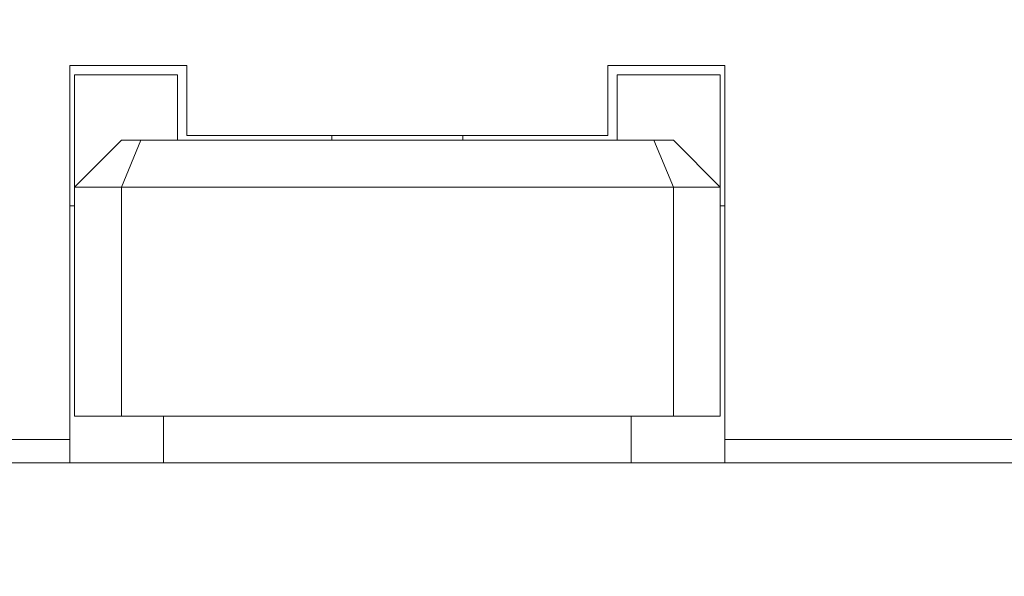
# Model space of a CAD drawing. Header units: millimetres. Extents: x -1114 to 1396, y -630 to 631.
# Tile 63 of 256: x -929 to -908, y -85 to -73. Entities that reach past the tile are written whole.
import ezdxf

# ---------------------------------------------------------------- set-up
doc = ezdxf.new("R2010")
doc.units = ezdxf.units.MM
doc.header["$MEASUREMENT"] = 0
doc.dimstyles.get("Standard").update_dxf_attribs({"dimtxt": 3.5, "dimasz": 0.18, "dimexe": 0.18, "dimexo": 0.0625, "dimgap": 0.09, "dimtad": 0, "dimtih": 1, "dimtoh": 1, "dimdec": 4, "dimzin": 0, "dimdsep": 46, "dimtxsty": 'Standard', "dimcen": 0.09, "dimadec": 0, "dimazin": 0, "dimtfac": 1, "dimtdec": 4, "dimtofl": 0, "dimtmove": 0, "dimatfit": 3, "dimfxl": 0, "dimtolj": 1, "dimtzin": 0, "dimarcsym": 0})

# ---------------------------------------------------------------- blocks, each defined once
blk = doc.blocks.new('*D10')
at = {"color": 0, "lineweight": -2}
for p, q in [((-926.761, -47.588), (-1024.979, -47.588)), ((-1024.799, -47.768), (-1024.799, -63.361)), ((-1024.799, -82.634), (-1024.799, -67.041)), ((-974.287, -82.814), (-1024.979, -82.814))]:
    blk.add_line(p, q, dxfattribs=at)
at = {"color": 0}
for points in [[(-1024.769, -47.768), (-1024.829, -47.768), (-1024.799, -47.588)], [(-1024.829, -82.634), (-1024.769, -82.634), (-1024.799, -82.814)]]:
    blk.add_solid(points, dxfattribs=at)
at = {"layer": 'Defpoints', "color": 0}
for p in [(-926.699, -47.588), (-1024.799, -82.814), (-974.224, -82.814)]:
    blk.add_point(p, dxfattribs=at)
at = {"color": 0, "insert": (-1024.799, -65.201), "char_height": 3.5, "attachment_point": 5}
blk.add_mtext('\\A1;35.2%%p0.5', dxfattribs=at)

msp = doc.modelspace()

# ---------------------------------------------------------------- linework, layer by layer
at = {"lineweight": 18}
msp.add_open_spline([(1038.9843, -629.7647), (1038.9843, -629.7647), (-1111.4882, -629.7647), (-1111.4882, -629.7647), (-1111.4882, -629.7647), (-1111.4882, -629.7647), (-1111.4882, 630.7883), (-1111.4882, 630.7883), (-1111.4882, 630.7883), (-1111.4882, 630.7883), (1038.9843, 630.7883), (1038.9843, 630.7883)], degree=3, knots=[0, 0, 0, 0, 0.3333333, 0.3333333, 0.3333333, 0.3333333, 0.6666667, 0.6666667, 0.6666667, 0.6666667, 1, 1, 1, 1], dxfattribs=at)
for points in [[(-928.2244, -74.3138), (-928.2244, -74.3138), (-928.2244, -82.3138), (-928.2244, -82.3138)], [(-925.7244, -74.3138), (-925.7244, -74.3138), (-928.2244, -74.3138), (-928.2244, -74.3138)], [(-928.1244, -74.5138), (-928.1244, -74.5138), (-928.1244, -76.9138), (-928.1244, -76.9138)], [(-925.9244, -74.5138), (-925.9244, -74.5138), (-928.1244, -74.5138), (-928.1244, -74.5138)], [(-925.9244, -74.5138), (-925.9244, -74.5138), (-925.9244, -75.9138), (-925.9244, -75.9138)], [(-925.7244, -74.3138), (-925.7244, -74.3138), (-925.7244, -75.8138), (-925.7244, -75.8138)], [(-916.7244, -74.3138), (-916.7244, -74.3138), (-916.7244, -75.8138), (-916.7244, -75.8138)], [(-914.2244, -74.3138), (-914.2244, -74.3138), (-916.7244, -74.3138), (-916.7244, -74.3138)], [(-916.5244, -74.5138), (-916.5244, -74.5138), (-914.3244, -74.5138), (-914.3244, -74.5138)], [(-916.5244, -74.5138), (-916.5244, -74.5138), (-916.5244, -75.9138), (-916.5244, -75.9138)], [(-914.3244, -74.5138), (-914.3244, -74.5138), (-914.3244, -76.9138), (-914.3244, -76.9138)], [(-914.2244, -82.3138), (-914.2244, -82.3138), (-914.2244, -74.3138), (-914.2244, -74.3138)], [(-928.1244, -76.9138), (-928.1244, -76.9138), (-927.1244, -75.9138), (-927.1244, -75.9138)], [(-927.1244, -76.9138), (-927.1244, -76.9138), (-926.7101, -75.9138), (-926.7101, -75.9138)], [(-927.1244, -75.9138), (-927.1244, -75.9138), (-926.7101, -75.9138), (-926.7101, -75.9138)], [(-926.7101, -75.9138), (-926.7101, -75.9138), (-915.7386, -75.9138), (-915.7386, -75.9138)], [(-916.7244, -75.8138), (-916.7244, -75.8138), (-925.7244, -75.8138), (-925.7244, -75.8138)], [(-922.6244, -75.8138), (-922.6244, -75.8138), (-922.6244, -75.9139), (-922.6244, -75.9139)], [(-919.8244, -75.9139), (-919.8244, -75.9139), (-919.8244, -75.8138), (-919.8244, -75.8138)], [(-915.7386, -75.9138), (-915.7386, -75.9138), (-915.3244, -75.9138), (-915.3244, -75.9138)], [(-915.3244, -76.9138), (-915.3244, -76.9138), (-915.7386, -75.9138), (-915.7386, -75.9138)], [(-914.3244, -76.9138), (-914.3244, -76.9138), (-915.3244, -75.9138), (-915.3244, -75.9138)], [(-927.1244, -76.9138), (-927.1244, -76.9138), (-928.1244, -76.9138), (-928.1244, -76.9138)], [(-928.1244, -81.8138), (-928.1244, -81.8138), (-928.1244, -76.9138), (-928.1244, -76.9138)], [(-915.3244, -76.9138), (-915.3244, -76.9138), (-927.1244, -76.9138), (-927.1244, -76.9138)], [(-927.1244, -81.8138), (-927.1244, -81.8138), (-927.1244, -76.9138), (-927.1244, -76.9138)], [(-915.3244, -76.9138), (-915.3244, -76.9138), (-915.3244, -81.8138), (-915.3244, -81.8138)], [(-914.3244, -76.9138), (-914.3244, -76.9138), (-915.3244, -76.9138), (-915.3244, -76.9138)], [(-914.3244, -81.8138), (-914.3244, -81.8138), (-914.3244, -76.9138), (-914.3244, -76.9138)], [(-928.2244, -77.3138), (-928.2244, -77.3138), (-928.1244, -77.3138), (-928.1244, -77.3138)], [(-914.3244, -77.3138), (-914.3244, -77.3138), (-914.2244, -77.3138), (-914.2244, -77.3138)], [(-928.1244, -81.8138), (-928.1244, -81.8138), (-927.1244, -81.8138), (-927.1244, -81.8138)], [(-927.1244, -81.8138), (-927.1244, -81.8138), (-915.3244, -81.8138), (-915.3244, -81.8138)], [(-926.2244, -81.8138), (-926.2244, -81.8138), (-926.2244, -82.8138), (-926.2244, -82.8138)], [(-916.2244, -82.8138), (-916.2244, -82.8138), (-916.2244, -81.8138), (-916.2244, -81.8138)], [(-915.3244, -81.8138), (-915.3244, -81.8138), (-914.3244, -81.8138), (-914.3244, -81.8138)], [(-969.2244, -82.3138), (-969.2244, -82.3138), (-928.2244, -82.3138), (-928.2244, -82.3138)], [(-928.2244, -82.3138), (-928.2244, -82.3138), (-928.2244, -82.8138), (-928.2244, -82.8138)], [(-914.2244, -82.8138), (-914.2244, -82.8138), (-914.2244, -82.3138), (-914.2244, -82.3138)], [(-914.2244, -82.3138), (-914.2244, -82.3138), (-869.7244, -82.3138), (-869.7244, -82.3138)], [(-928.2244, -82.8138), (-928.2244, -82.8138), (-969.2244, -82.8138), (-969.2244, -82.8138)], [(-928.2244, -82.8138), (-928.2244, -82.8138), (-926.2244, -82.8138), (-926.2244, -82.8138)], [(-926.2242, -82.8138), (-926.2242, -82.8138), (-916.2245, -82.8138), (-916.2245, -82.8138)], [(-916.2244, -82.8138), (-916.2244, -82.8138), (-914.2244, -82.8138), (-914.2244, -82.8138)], [(-869.7244, -82.8138), (-869.7244, -82.8138), (-914.2244, -82.8138), (-914.2244, -82.8138)]]:
    msp.add_open_spline(points, degree=3, dxfattribs=at)

# ---------------------------------------------------------------- dimensions: what is measured, and where the dimension line sits
at = {"color": 1}
dim = msp.add_linear_dim(base=(-1024.7991, -82.8138), p1=(-926.6989, -47.5883), p2=(-974.2244, -82.8138), angle=90, dimstyle='Standard', override={"dimdec": 1, "dimtxsty": 'Standard', "dimtol": 1, "dimtp": 0.5, "dimtm": 0.5, "dimtdec": 1}, dxfattribs=at)
dim.commit()
dim.dimension.update_dxf_attribs({"geometry": '*D10', "text_midpoint": (-1024.7991, -65.201)})

doc.saveas('drawing.dxf')
